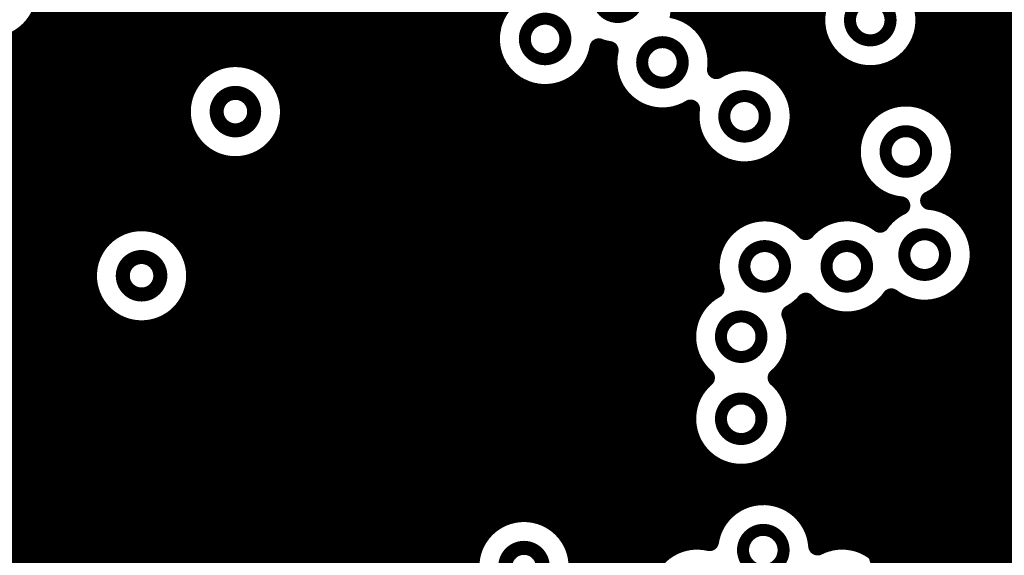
# Model space of a CAD drawing. Extents: x 33 to 97, y 17 to 119.
# Tile 28 of 40: x 53 to 63, y 90 to 96. Entities that reach past the tile are written whole.
import ezdxf

# ---------------------------------------------------------------- set-up
doc = ezdxf.new("R2010")
doc.units = 0
doc.layers.add('MIDLAYER1', color=16, linetype='CONTINUOUS')

msp = doc.modelspace()

# ---------------------------------------------------------------- linework, layer by layer
at = {"layer": 'MIDLAYER1', "const_width": 0.203}
for points in [[(56.515, 89.929), (56.515, 118.72)], [(56.642, 89.872), (56.642, 118.72)], [(56.769, 89.784), (56.769, 118.72)], [(56.896, 89.65), (56.896, 118.72)], [(57.023, 89.402), (57.023, 118.72)], [(57.15, 69.263), (57.15, 118.72)], [(57.277, 64.999), (57.277, 118.72)], [(62.611, 95.064), (62.611, 118.72)], [(62.738, 94.958), (62.738, 118.72)], [(62.865, 94.73), (62.865, 118.72)], [(62.992, 93.775), (62.992, 118.72)], [(53.848, 93.774), (53.848, 103.957)], [(53.594, 93.611), (53.594, 103.86)], [(53.721, 93.716), (53.721, 103.892)], [(60.579, 95.534), (60.579, 103.356)], [(60.706, 95.514), (60.706, 103.299)], [(57.404, 64.999), (57.404, 103.241)], [(60.833, 95.464), (60.833, 103.273)], [(60.96, 95.372), (60.96, 103.276)], [(57.531, 64.999), (57.531, 103.028)], [(57.658, 90.357), (57.658, 102.924)], [(53.467, 93.388), (53.467, 101.37)], [(61.087, 95.196), (61.087, 101.269)], [(55.245, 95.544), (55.245, 101.159)], [(55.118, 95.575), (55.118, 101.005)], [(61.214, 93.709), (61.214, 100.974)], [(55.372, 95.478), (55.372, 100.778)], [(56.388, 89.963), (56.388, 100.778)], [(55.499, 95.36), (55.499, 100.624)], [(56.261, 89.975), (56.261, 100.624)], [(55.626, 89.691), (55.626, 100.54)], [(56.134, 89.968), (56.134, 100.54)], [(63.119, 85.128), (63.119, 100.569)], [(55.753, 89.81), (55.753, 100.496)], [(55.88, 89.889), (55.88, 100.482)], [(56.007, 89.94), (56.007, 100.496)], [(63.246, 85.146), (63.246, 100.442)], [(63.373, 85.136), (63.373, 100.315)], [(60.452, 95.526), (60.452, 100.068)], [(60.198, 95.78), (60.198, 99.884)], [(60.325, 95.488), (60.325, 99.95)], [(59.944, 96.048), (59.944, 99.85)], [(60.071, 95.956), (60.071, 99.852)], [(54.991, 95.578), (54.991, 99.181)], [(53.975, 93.8), (53.975, 99.093)], [(54.102, 93.797), (54.102, 98.962)], [(54.864, 95.552), (54.864, 99.005)], [(54.229, 93.765), (54.229, 98.888)], [(54.356, 93.7), (54.356, 98.851)], [(54.483, 95.166), (54.483, 98.843)], [(54.61, 95.389), (54.61, 98.862)], [(54.737, 95.494), (54.737, 98.913)], [(57.785, 90.511), (57.785, 97.247)], [(53.34, 76.75), (53.34, 96.714)], [(53.086, 81.86), (53.086, 96.476)], [(53.213, 76.879), (53.213, 96.56)], [(52.959, 81.999), (52.959, 96.121)], [(52.913, 96.012), (57.851, 96.012)], [(60.003, 96.012), (61.326, 96.012)], [(62.504, 96.012), (64.166, 96.012)], [(52.82, 95.885), (57.814, 95.885)], [(52.832, 82.075), (52.832, 95.898)], [(60.134, 95.885), (61.334, 95.885)], [(61.341, 93.815), (61.341, 95.852)], [(62.484, 95.124), (62.484, 95.834)], [(62.495, 95.885), (64.239, 95.885)], [(52.639, 95.758), (57.806, 95.758)], [(52.705, 82.115), (52.705, 95.793)], [(60.208, 95.758), (61.372, 95.758)], [(62.458, 95.758), (64.371, 95.758)], [(43.866, 95.631), (57.825, 95.631)], [(58.964, 95.631), (59.084, 95.631)], [(59.055, 87.586), (59.055, 95.665)], [(60.245, 95.631), (61.445, 95.631)], [(62.385, 95.631), (67.266, 95.631)], [(58.928, 87.671), (58.928, 95.533)], [(61.468, 93.876), (61.468, 95.602)], [(62.357, 95.151), (62.357, 95.597)], [(43.866, 95.504), (54.753, 95.504)], [(55.33, 95.504), (57.876, 95.504)], [(57.912, 90.594), (57.912, 95.445)], [(58.913, 95.504), (59.076, 95.504)], [(60.253, 95.504), (60.367, 95.504)], [(60.741, 95.504), (61.577, 95.504)], [(61.595, 93.905), (61.595, 95.492)], [(61.722, 94.681), (61.722, 95.43)], [(61.849, 94.944), (61.849, 95.401)], [(61.976, 95.057), (61.976, 95.4)], [(62.103, 95.12), (62.103, 95.428)], [(62.23, 95.149), (62.23, 95.489)], [(62.253, 95.504), (67.266, 95.504)], [(43.866, 95.377), (54.599, 95.377)], [(55.485, 95.377), (57.968, 95.377)], [(58.039, 90.639), (58.039, 95.313)], [(58.801, 87.717), (58.801, 95.357)], [(58.821, 95.377), (59.095, 95.377)], [(60.955, 95.377), (67.266, 95.377)], [(43.866, 95.25), (54.516, 95.25)], [(55.568, 95.25), (58.144, 95.25)], [(58.166, 90.653), (58.166, 95.24)], [(58.293, 90.639), (58.293, 95.203)], [(58.42, 90.594), (58.42, 95.195)], [(58.547, 90.511), (58.547, 95.214)], [(58.645, 95.25), (59.146, 95.25)], [(58.674, 90.357), (58.674, 95.265)], [(59.182, 87.428), (59.182, 95.191)], [(61.058, 95.25), (67.266, 95.25)], [(43.866, 95.123), (54.472, 95.123)], [(55.612, 95.123), (59.238, 95.123)], [(61.115, 95.123), (62.113, 95.123)], [(62.487, 95.123), (67.266, 95.123)], [(43.866, 94.996), (54.458, 94.996)], [(55.626, 94.996), (59.414, 94.996)], [(59.309, 87.197), (59.309, 95.059)], [(59.436, 87.221), (59.436, 94.986)], [(59.944, 92.692), (59.944, 95.011)], [(61.141, 94.996), (61.899, 94.996)], [(62.701, 94.996), (67.266, 94.996)], [(43.866, 94.869), (54.472, 94.869)], [(55.612, 94.869), (59.969, 94.869)], [(59.563, 90.111), (59.563, 94.949)], [(59.69, 90.238), (59.69, 94.941)], [(59.817, 90.309), (59.817, 94.96)], [(61.138, 94.869), (61.795, 94.869)], [(62.804, 94.869), (67.266, 94.869)], [(54.483, 93.581), (54.483, 94.825)], [(43.866, 94.742), (54.516, 94.742)], [(55.568, 94.742), (60, 94.742)], [(61.087, 93.817), (61.087, 94.695)], [(61.107, 94.742), (61.738, 94.742)], [(62.861, 94.742), (67.266, 94.742)], [(43.866, 94.615), (54.599, 94.615)], [(54.61, 83.834), (54.61, 94.602)], [(55.485, 94.615), (60.065, 94.615)], [(55.499, 89.489), (55.499, 94.632)], [(60.071, 92.942), (60.071, 94.607)], [(61.042, 94.615), (61.712, 94.615)], [(62.887, 94.615), (67.266, 94.615)], [(43.866, 94.488), (54.753, 94.488)], [(54.737, 83.768), (54.737, 94.498)], [(55.245, 69.984), (55.245, 94.448)], [(55.33, 94.488), (60.182, 94.488)], [(55.372, 69.908), (55.372, 94.514)], [(60.198, 93.454), (60.198, 94.475)], [(60.925, 94.488), (61.715, 94.488)], [(60.96, 93.878), (60.96, 94.518)], [(61.722, 93.906), (61.722, 94.447)], [(62.884, 94.488), (64.572, 94.488)], [(43.866, 94.361), (60.476, 94.361)], [(54.864, 83.65), (54.864, 94.439)], [(54.991, 70.033), (54.991, 94.414)], [(55.118, 70.023), (55.118, 94.417)], [(60.325, 93.704), (60.325, 94.402)], [(60.452, 93.815), (60.452, 94.365)], [(60.579, 93.876), (60.579, 94.356)], [(60.631, 94.361), (61.746, 94.361)], [(60.706, 93.905), (60.706, 94.376)], [(60.833, 93.906), (60.833, 94.426)], [(62.853, 94.361), (64.379, 94.361)], [(62.865, 93.911), (62.865, 94.398)], [(43.866, 94.234), (61.811, 94.234)], [(62.788, 94.234), (64.282, 94.234)], [(61.849, 93.878), (61.849, 94.184)], [(62.738, 93.987), (62.738, 94.17)], [(43.866, 94.107), (61.928, 94.107)], [(61.976, 93.817), (61.976, 94.072)], [(62.671, 94.107), (64.228, 94.107)], [(43.866, 93.98), (62.222, 93.98)], [(62.103, 93.879), (62.103, 94.009)], [(62.753, 93.98), (64.205, 93.98)], [(43.866, 93.853), (60.521, 93.853)], [(61.022, 93.853), (61.41, 93.853)], [(61.911, 93.853), (62.076, 93.853)], [(62.93, 93.853), (64.211, 93.853)], [(43.866, 93.726), (53.738, 93.726)], [(54.314, 93.726), (60.345, 93.726)], [(63.022, 93.726), (64.245, 93.726)], [(43.866, 93.599), (53.583, 93.599)], [(54.468, 93.599), (60.253, 93.599)], [(63.072, 93.599), (64.314, 93.599)], [(43.866, 93.472), (53.5, 93.472)], [(54.552, 93.472), (60.203, 93.472)], [(63.092, 93.472), (64.438, 93.472)], [(43.866, 93.345), (53.456, 93.345)], [(54.596, 93.345), (60.183, 93.345)], [(63.083, 93.345), (65.295, 93.345)], [(43.866, 93.218), (53.442, 93.218)], [(54.61, 93.218), (60.191, 93.218)], [(60.198, 93.053), (60.198, 93.185)], [(63.046, 93.218), (65.325, 93.218)], [(43.866, 93.091), (53.455, 93.091)], [(54.596, 93.091), (60.229, 93.091)], [(62.973, 93.091), (65.389, 93.091)], [(62.992, 85.079), (62.992, 93.118)], [(43.866, 92.964), (53.5, 92.964)], [(53.467, 64.999), (53.467, 93.047)], [(54.552, 92.964), (60.091, 92.964)], [(62.841, 92.964), (65.503, 92.964)], [(62.865, 84.989), (62.865, 92.982)], [(54.483, 83.866), (54.483, 92.854)], [(61.214, 90.618), (61.214, 92.93)], [(62.103, 90.086), (62.103, 92.93)], [(62.23, 84.839), (62.23, 92.924)], [(62.357, 84.835), (62.357, 92.876)], [(62.484, 84.802), (62.484, 92.858)], [(62.611, 84.735), (62.611, 92.867)], [(62.738, 84.821), (62.738, 92.906)], [(43.866, 92.837), (53.583, 92.837)], [(53.594, 64.999), (53.594, 92.824)], [(54.356, 83.869), (54.356, 92.736)], [(54.469, 92.837), (59.999, 92.837)], [(61.087, 92.71), (61.087, 92.822)], [(61.11, 92.837), (61.323, 92.837)], [(61.341, 90.323), (61.341, 92.825)], [(61.468, 90.335), (61.468, 92.763)], [(61.849, 90.302), (61.849, 92.761)], [(61.976, 90.225), (61.976, 92.822)], [(61.999, 92.837), (65.779, 92.837)], [(43.866, 92.71), (53.737, 92.71)], [(53.721, 64.999), (53.721, 92.719)], [(53.848, 83.457), (53.848, 92.661)], [(53.975, 83.68), (53.975, 92.636)], [(54.102, 83.785), (54.102, 92.639)], [(54.229, 83.843), (54.229, 92.67)], [(54.315, 92.71), (59.949, 92.71)], [(61.087, 92.71), (68.357, 92.71)], [(61.595, 90.353), (61.595, 92.734)], [(61.722, 90.342), (61.722, 92.733)], [(43.866, 92.583), (59.929, 92.583)], [(61.107, 92.583), (68.296, 92.583)], [(43.866, 92.456), (59.937, 92.456)], [(59.944, 91.803), (59.944, 92.423)], [(61.098, 92.456), (68.268, 92.456)], [(43.866, 92.329), (59.975, 92.329)], [(61.061, 92.329), (68.268, 92.329)], [(61.087, 91.821), (61.087, 92.405)], [(43.866, 92.202), (60.048, 92.202)], [(60.988, 92.202), (68.296, 92.202)], [(60.071, 92.053), (60.071, 92.173)], [(60.96, 92.058), (60.96, 92.168)], [(43.866, 92.075), (60.091, 92.075)], [(60.944, 92.075), (68.358, 92.075)], [(43.866, 91.948), (59.999, 91.948)], [(61.037, 91.948), (68.467, 91.948)], [(43.866, 91.821), (59.949, 91.821)], [(61.087, 91.821), (68.712, 91.821)], [(43.866, 91.694), (59.929, 91.694)], [(61.107, 91.694), (68.877, 91.694)], [(43.866, 91.567), (59.937, 91.567)], [(61.098, 91.567), (69.004, 91.567)], [(59.944, 90.345), (59.944, 91.534)], [(61.087, 90.734), (61.087, 91.516)], [(43.866, 91.44), (59.975, 91.44)], [(61.061, 91.44), (65.649, 91.44)], [(43.866, 91.313), (60.048, 91.313)], [(60.071, 90.352), (60.071, 91.284)], [(60.96, 90.799), (60.96, 91.279)], [(60.988, 91.313), (65.438, 91.313)], [(43.866, 91.186), (60.18, 91.186)], [(60.198, 90.433), (60.198, 91.174)], [(60.833, 90.83), (60.833, 91.171)], [(60.856, 91.186), (65.336, 91.186)], [(43.866, 91.059), (65.279, 91.059)], [(60.325, 90.647), (60.325, 91.112)], [(60.452, 90.75), (60.452, 91.083)], [(60.579, 90.808), (60.579, 91.082)], [(60.706, 90.833), (60.706, 91.11)], [(43.866, 90.932), (64.57, 90.932)], [(43.866, 90.805), (60.57, 90.805)], [(60.944, 90.805), (64.394, 90.805)], [(43.866, 90.678), (60.356, 90.678)], [(61.158, 90.678), (64.302, 90.678)], [(43.866, 90.551), (57.837, 90.551)], [(58.495, 90.551), (60.252, 90.551)], [(61.261, 90.551), (64.252, 90.551)], [(43.866, 90.424), (57.703, 90.424)], [(58.629, 90.424), (60.195, 90.424)], [(61.319, 90.424), (64.232, 90.424)], [(52.298, 90.297), (57.628, 90.297)], [(58.704, 90.297), (59.789, 90.297)], [(61.86, 90.297), (64.24, 90.297)], [(52.432, 90.17), (57.591, 90.17)], [(58.741, 90.17), (59.612, 90.17)], [(62.037, 90.17), (64.278, 90.17)]]:
    msp.add_lwpolyline(points, dxfattribs=at)
for points in [[(52.984, 96.291, -2.065603), (52.265, 96.86)], [(58.976, 95.688, -2.791691), (58.6, 96.336)], [(59.757, 96.111, -0.368842), (60.254, 95.529)], [(59.09, 95.659, -0.049902), (58.976, 95.688)], [(59.97, 95.025, -0.660985), (59.09, 95.659)], [(60.248, 95.449, -0.584303), (61.143, 94.945)], [(60.254, 95.529, -0.034103), (60.248, 95.449)], [(62.247, 93.977, -2.268558), (62.889, 94.564)], [(61.143, 94.945, -1.070614), (59.97, 95.025)], [(62.889, 94.564, -0.28783), (62.556, 94.033)], [(62.556, 94.033, -0.388109), (63.092, 93.447)], [(60.236, 93.075, -0.86541), (61.216, 93.706)], [(61.216, 93.706, -0.397211), (62.021, 93.786)], [(62.021, 93.786, -0.12755), (62.247, 93.977)], [(63.092, 93.447, -0.622983), (62.143, 92.98)], [(60.131, 92.113, -0.522581), (60.236, 93.075)], [(62.143, 92.98, -0.486712), (61.216, 92.933)], [(61.216, 92.933, -0.089085), (61.054, 92.802)], [(61.054, 92.802, -0.107434), (61.107, 92.558)], [(61.107, 92.558, -0.216962), (60.905, 92.113)], [(61.107, 91.669, -1.554155), (60.131, 92.113)], [(60.905, 92.113, -0.216962), (61.107, 91.669)], [(60.175, 90.337, -0.89174), (61.344, 90.29)], [(60.309, 89.24, -1.435859), (60.175, 90.337)], [(61.344, 90.29, -0.558777), (62.199, 89.764)]]:
    msp.add_lwpolyline(points, format="xyb", dxfattribs=at)
at = {"layer": 'MIDLAYER1'}
for points, const_width in [([(62.504, 95.987, 1), (61.326, 95.987, 1)], 0.203), ([(58.962, 96.241, 1), (59.402, 96.241, 1)], 0.13), ([(61.695, 95.987, 1), (62.134, 95.987, 1)], 0.13), ([(59.893, 96.048, 1), (59.995, 96.048, 1)], 0.102), ([(52.862, 96.012, 1), (52.964, 96.012, 1)], 0.102), ([(57.801, 96.012, 1), (57.902, 96.012, 1)], 0.102), ([(58.175, 95.783, 1), (58.614, 95.783, 1)], 0.13), ([(59.952, 96.012, 1), (60.053, 96.012, 1)], 0.102), ([(60.02, 95.956, 1), (60.122, 95.956, 1)], 0.102), ([(61.275, 96.012, 1), (61.377, 96.012, 1)], 0.102), ([(61.275, 95.987, 1), (61.376, 95.987, 1)], 0.102), ([(62.453, 96.012, 1), (62.554, 96.012, 1)], 0.102), ([(62.453, 95.987, 1), (62.555, 95.987, 1)], 0.102), ([(52.769, 95.885, 1), (52.871, 95.885, 1)], 0.102), ([(52.781, 95.898, 1), (52.883, 95.898, 1)], 0.102), ([(57.763, 95.885, 1), (57.865, 95.885, 1)], 0.102), ([(60.084, 95.885, 1), (60.185, 95.885, 1)], 0.102), ([(61.284, 95.885, 1), (61.385, 95.885, 1)], 0.102), ([(61.29, 95.852, 1), (61.392, 95.852, 1)], 0.102), ([(62.433, 95.834, 1), (62.535, 95.834, 1)], 0.102), ([(62.444, 95.885, 1), (62.546, 95.885, 1)], 0.102), ([(52.588, 95.758, 1), (52.689, 95.758, 1)], 0.102), ([(52.654, 95.793, 1), (52.756, 95.793, 1)], 0.102), ([(57.755, 95.758, 1), (57.857, 95.758, 1)], 0.102), ([(60.147, 95.78, 1), (60.249, 95.78, 1)], 0.102), ([(60.157, 95.758, 1), (60.258, 95.758, 1)], 0.102), ([(61.321, 95.758, 1), (61.422, 95.758, 1)], 0.102), ([(62.407, 95.758, 1), (62.509, 95.758, 1)], 0.102), ([(57.775, 95.631, 1), (57.876, 95.631, 1)], 0.102), ([(58.913, 95.631, 1), (59.015, 95.631, 1)], 0.102), ([(58.925, 95.688, 1), (59.027, 95.688, 1)], 0.102), ([(58.925, 95.688, 1), (59.027, 95.688, 1)], 0.102), ([(59.004, 95.665, 1), (59.106, 95.665, 1)], 0.102), ([(59.033, 95.631, 1), (59.135, 95.631, 1)], 0.102), ([(59.039, 95.659, 1), (59.14, 95.659, 1)], 0.102), ([(59.039, 95.659, 1), (59.14, 95.659, 1)], 0.102), ([(59.445, 95.529, 1), (59.884, 95.529, 1)], 0.13), ([(60.194, 95.631, 1), (60.296, 95.631, 1)], 0.102), ([(61.394, 95.631, 1), (61.496, 95.631, 1)], 0.102), ([(62.334, 95.631, 1), (62.436, 95.631, 1)], 0.102), ([(55.626, 94.996, 1), (54.458, 94.996, 1)], 0.203), ([(54.813, 95.552, 1), (54.915, 95.552, 1)], 0.102), ([(54.94, 95.578, 1), (55.042, 95.578, 1)], 0.102), ([(55.067, 95.575, 1), (55.169, 95.575, 1)], 0.102), ([(55.194, 95.544, 1), (55.296, 95.544, 1)], 0.102), ([(58.877, 95.533, 1), (58.979, 95.533, 1)], 0.102), ([(60.203, 95.529, 1), (60.305, 95.529, 1)], 0.102), ([(60.203, 95.529, 1), (60.305, 95.529, 1)], 0.102), ([(60.401, 95.526, 1), (60.503, 95.526, 1)], 0.102), ([(60.528, 95.534, 1), (60.63, 95.534, 1)], 0.102), ([(60.655, 95.514, 1), (60.757, 95.514, 1)], 0.102), ([(61.417, 95.602, 1), (61.519, 95.602, 1)], 0.102), ([(62.306, 95.597, 1), (62.408, 95.597, 1)], 0.102), ([(54.686, 95.494, 1), (54.788, 95.494, 1)], 0.102), ([(54.703, 95.504, 1), (54.804, 95.504, 1)], 0.102), ([(55.279, 95.504, 1), (55.381, 95.504, 1)], 0.102), ([(55.321, 95.478, 1), (55.423, 95.478, 1)], 0.102), ([(57.825, 95.504, 1), (57.927, 95.504, 1)], 0.102), ([(57.861, 95.445, 1), (57.963, 95.445, 1)], 0.102), ([(58.863, 95.504, 1), (58.964, 95.504, 1)], 0.102), ([(59.025, 95.504, 1), (59.127, 95.504, 1)], 0.102), ([(60.198, 95.449, 1), (60.299, 95.449, 1)], 0.102), ([(60.198, 95.449, 1), (60.299, 95.449, 1)], 0.102), ([(60.203, 95.504, 1), (60.304, 95.504, 1)], 0.102), ([(60.274, 95.488, 1), (60.376, 95.488, 1)], 0.102), ([(60.316, 95.504, 1), (60.417, 95.504, 1)], 0.102), ([(60.69, 95.504, 1), (60.791, 95.504, 1)], 0.102), ([(60.782, 95.464, 1), (60.884, 95.464, 1)], 0.102), ([(61.526, 95.504, 1), (61.627, 95.504, 1)], 0.102), ([(61.544, 95.492, 1), (61.646, 95.492, 1)], 0.102), ([(61.671, 95.43, 1), (61.773, 95.43, 1)], 0.102), ([(61.798, 95.401, 1), (61.9, 95.401, 1)], 0.102), ([(61.925, 95.4, 1), (62.027, 95.4, 1)], 0.102), ([(62.052, 95.428, 1), (62.154, 95.428, 1)], 0.102), ([(62.179, 95.489, 1), (62.281, 95.489, 1)], 0.102), ([(62.202, 95.504, 1), (62.304, 95.504, 1)], 0.102), ([(54.548, 95.377, 1), (54.65, 95.377, 1)], 0.102), ([(54.559, 95.389, 1), (54.661, 95.389, 1)], 0.102), ([(55.434, 95.377, 1), (55.535, 95.377, 1)], 0.102), ([(55.448, 95.36, 1), (55.55, 95.36, 1)], 0.102), ([(57.917, 95.377, 1), (58.019, 95.377, 1)], 0.102), ([(57.988, 95.313, 1), (58.09, 95.313, 1)], 0.102), ([(58.75, 95.357, 1), (58.852, 95.357, 1)], 0.102), ([(58.771, 95.377, 1), (58.872, 95.377, 1)], 0.102), ([(59.045, 95.377, 1), (59.146, 95.377, 1)], 0.102), ([(60.904, 95.377, 1), (61.005, 95.377, 1)], 0.102), ([(60.909, 95.372, 1), (61.011, 95.372, 1)], 0.102), ([(54.465, 95.25, 1), (54.567, 95.25, 1)], 0.102), ([(55.517, 95.25, 1), (55.619, 95.25, 1)], 0.102), ([(58.093, 95.25, 1), (58.195, 95.25, 1)], 0.102), ([(58.115, 95.24, 1), (58.217, 95.24, 1)], 0.102), ([(58.242, 95.203, 1), (58.344, 95.203, 1)], 0.102), ([(58.369, 95.195, 1), (58.471, 95.195, 1)], 0.102), ([(58.496, 95.214, 1), (58.598, 95.214, 1)], 0.102), ([(58.594, 95.25, 1), (58.696, 95.25, 1)], 0.102), ([(58.623, 95.265, 1), (58.725, 95.265, 1)], 0.102), ([(59.095, 95.25, 1), (59.197, 95.25, 1)], 0.102), ([(59.131, 95.191, 1), (59.233, 95.191, 1)], 0.102), ([(61.007, 95.25, 1), (61.109, 95.25, 1)], 0.102), ([(61.036, 95.196, 1), (61.138, 95.196, 1)], 0.102), ([(54.421, 95.123, 1), (54.522, 95.123, 1)], 0.102), ([(54.432, 95.166, 1), (54.534, 95.166, 1)], 0.102), ([(54.839, 94.996, 1), (55.245, 94.996, 1)], 0.152), ([(55.561, 95.123, 1), (55.663, 95.123, 1)], 0.102), ([(59.187, 95.123, 1), (59.289, 95.123, 1)], 0.102), ([(60.334, 94.945, 1), (60.773, 94.945, 1)], 0.13), ([(61.065, 95.123, 1), (61.166, 95.123, 1)], 0.102), ([(62.052, 95.12, 1), (62.154, 95.12, 1)], 0.102), ([(62.062, 95.123, 1), (62.163, 95.123, 1)], 0.102), ([(62.179, 95.149, 1), (62.281, 95.149, 1)], 0.102), ([(62.306, 95.151, 1), (62.408, 95.151, 1)], 0.102), ([(62.433, 95.124, 1), (62.535, 95.124, 1)], 0.102), ([(62.436, 95.123, 1), (62.537, 95.123, 1)], 0.102), ([(54.407, 94.996, 1), (54.508, 94.996, 1)], 0.102), ([(54.407, 94.996, 1), (54.508, 94.996, 1)], 0.102), ([(55.575, 94.996, 1), (55.677, 94.996, 1)], 0.102), ([(55.575, 94.996, 1), (55.677, 94.996, 1)], 0.102), ([(59.258, 95.059, 1), (59.36, 95.059, 1)], 0.102), ([(59.363, 94.996, 1), (59.465, 94.996, 1)], 0.102), ([(59.385, 94.986, 1), (59.487, 94.986, 1)], 0.102), ([(59.893, 95.011, 1), (59.995, 95.011, 1)], 0.102), ([(59.919, 95.025, 1), (60.021, 95.025, 1)], 0.102), ([(59.919, 95.025, 1), (60.021, 95.025, 1)], 0.102), ([(61.09, 94.996, 1), (61.191, 94.996, 1)], 0.102), ([(61.848, 94.996, 1), (61.949, 94.996, 1)], 0.102), ([(61.925, 95.057, 1), (62.027, 95.057, 1)], 0.102), ([(62.56, 95.064, 1), (62.662, 95.064, 1)], 0.102), ([(62.65, 94.996, 1), (62.751, 94.996, 1)], 0.102), ([(54.421, 94.869, 1), (54.522, 94.869, 1)], 0.102), ([(55.561, 94.869, 1), (55.663, 94.869, 1)], 0.102), ([(59.512, 94.949, 1), (59.614, 94.949, 1)], 0.102), ([(59.639, 94.941, 1), (59.741, 94.941, 1)], 0.102), ([(59.766, 94.96, 1), (59.868, 94.96, 1)], 0.102), ([(59.918, 94.869, 1), (60.02, 94.869, 1)], 0.102), ([(61.087, 94.869, 1), (61.189, 94.869, 1)], 0.102), ([(61.092, 94.945, 1), (61.194, 94.945, 1)], 0.102), ([(61.092, 94.945, 1), (61.194, 94.945, 1)], 0.102), ([(61.744, 94.869, 1), (61.846, 94.869, 1)], 0.102), ([(61.798, 94.944, 1), (61.9, 94.944, 1)], 0.102), ([(62.687, 94.958, 1), (62.789, 94.958, 1)], 0.102), ([(62.753, 94.869, 1), (62.855, 94.869, 1)], 0.102), ([(54.432, 94.825, 1), (54.534, 94.825, 1)], 0.102), ([(54.465, 94.742, 1), (54.566, 94.742, 1)], 0.102), ([(55.517, 94.742, 1), (55.619, 94.742, 1)], 0.102), ([(59.95, 94.742, 1), (60.051, 94.742, 1)], 0.102), ([(61.036, 94.695, 1), (61.138, 94.695, 1)], 0.102), ([(61.056, 94.742, 1), (61.158, 94.742, 1)], 0.102), ([(61.671, 94.681, 1), (61.773, 94.681, 1)], 0.102), ([(61.687, 94.742, 1), (61.789, 94.742, 1)], 0.102), ([(62.08, 94.564, 1), (62.519, 94.564, 1)], 0.13), ([(62.811, 94.742, 1), (62.912, 94.742, 1)], 0.102), ([(62.814, 94.73, 1), (62.916, 94.73, 1)], 0.102), ([(54.548, 94.615, 1), (54.65, 94.615, 1)], 0.102), ([(54.559, 94.602, 1), (54.661, 94.602, 1)], 0.102), ([(55.434, 94.615, 1), (55.535, 94.615, 1)], 0.102), ([(55.448, 94.632, 1), (55.55, 94.632, 1)], 0.102), ([(60.015, 94.615, 1), (60.116, 94.615, 1)], 0.102), ([(60.02, 94.607, 1), (60.122, 94.607, 1)], 0.102), ([(60.991, 94.615, 1), (61.092, 94.615, 1)], 0.102), ([(61.662, 94.615, 1), (61.763, 94.615, 1)], 0.102), ([(62.836, 94.615, 1), (62.937, 94.615, 1)], 0.102), ([(62.838, 94.564, 1), (62.94, 94.564, 1)], 0.102), ([(62.838, 94.564, 1), (62.94, 94.564, 1)], 0.102), ([(54.686, 94.498, 1), (54.788, 94.498, 1)], 0.102), ([(54.702, 94.488, 1), (54.804, 94.488, 1)], 0.102), ([(55.194, 94.448, 1), (55.296, 94.448, 1)], 0.102), ([(55.28, 94.488, 1), (55.381, 94.488, 1)], 0.102), ([(55.321, 94.514, 1), (55.423, 94.514, 1)], 0.102), ([(60.131, 94.488, 1), (60.233, 94.488, 1)], 0.102), ([(60.147, 94.475, 1), (60.249, 94.475, 1)], 0.102), ([(60.875, 94.488, 1), (60.976, 94.488, 1)], 0.102), ([(60.909, 94.518, 1), (61.011, 94.518, 1)], 0.102), ([(61.664, 94.488, 1), (61.766, 94.488, 1)], 0.102), ([(61.671, 94.447, 1), (61.773, 94.447, 1)], 0.102), ([(62.833, 94.488, 1), (62.935, 94.488, 1)], 0.102), ([(54.813, 94.439, 1), (54.915, 94.439, 1)], 0.102), ([(54.94, 94.414, 1), (55.042, 94.414, 1)], 0.102), ([(55.067, 94.417, 1), (55.169, 94.417, 1)], 0.102), ([(60.274, 94.402, 1), (60.376, 94.402, 1)], 0.102), ([(60.401, 94.365, 1), (60.503, 94.365, 1)], 0.102), ([(60.425, 94.361, 1), (60.527, 94.361, 1)], 0.102), ([(60.528, 94.356, 1), (60.63, 94.356, 1)], 0.102), ([(60.58, 94.361, 1), (60.682, 94.361, 1)], 0.102), ([(60.655, 94.376, 1), (60.757, 94.376, 1)], 0.102), ([(60.782, 94.426, 1), (60.884, 94.426, 1)], 0.102), ([(61.696, 94.361, 1), (61.797, 94.361, 1)], 0.102), ([(62.802, 94.361, 1), (62.904, 94.361, 1)], 0.102), ([(62.814, 94.398, 1), (62.916, 94.398, 1)], 0.102), ([(56.229, 92.562, 1), (59.023, 92.562, 1)], 0.762), ([(61.761, 94.234, 1), (61.862, 94.234, 1)], 0.102), ([(62.737, 94.234, 1), (62.838, 94.234, 1)], 0.102), ([(61.798, 94.184, 1), (61.9, 94.184, 1)], 0.102), ([(62.687, 94.17, 1), (62.789, 94.17, 1)], 0.102), ([(61.877, 94.107, 1), (61.979, 94.107, 1)], 0.102), ([(61.925, 94.072, 1), (62.027, 94.072, 1)], 0.102), ([(62.505, 94.033, 1), (62.607, 94.033, 1)], 0.102), ([(62.505, 94.033, 1), (62.607, 94.033, 1)], 0.102), ([(62.621, 94.107, 1), (62.722, 94.107, 1)], 0.102), ([(62.052, 94.009, 1), (62.154, 94.009, 1)], 0.102), ([(62.171, 93.98, 1), (62.273, 93.98, 1)], 0.102), ([(62.196, 93.977, 1), (62.297, 93.977, 1)], 0.102), ([(62.196, 93.977, 1), (62.297, 93.977, 1)], 0.102), ([(62.687, 93.987, 1), (62.789, 93.987, 1)], 0.102), ([(62.702, 93.98, 1), (62.804, 93.98, 1)], 0.102), ([(62.814, 93.911, 1), (62.916, 93.911, 1)], 0.102), ([(54.61, 93.218, 1), (53.442, 93.218, 1)], 0.203), ([(60.401, 93.815, 1), (60.503, 93.815, 1)], 0.102), ([(60.471, 93.853, 1), (60.572, 93.853, 1)], 0.102), ([(60.528, 93.876, 1), (60.63, 93.876, 1)], 0.102), ([(60.655, 93.905, 1), (60.757, 93.905, 1)], 0.102), ([(60.782, 93.906, 1), (60.884, 93.906, 1)], 0.102), ([(60.909, 93.878, 1), (61.011, 93.878, 1)], 0.102), ([(60.971, 93.853, 1), (61.073, 93.853, 1)], 0.102), ([(61.036, 93.817, 1), (61.138, 93.817, 1)], 0.102), ([(61.29, 93.815, 1), (61.392, 93.815, 1)], 0.102), ([(61.36, 93.853, 1), (61.461, 93.853, 1)], 0.102), ([(61.417, 93.876, 1), (61.519, 93.876, 1)], 0.102), ([(61.544, 93.905, 1), (61.646, 93.905, 1)], 0.102), ([(61.671, 93.906, 1), (61.773, 93.906, 1)], 0.102), ([(61.798, 93.878, 1), (61.9, 93.878, 1)], 0.102), ([(61.86, 93.853, 1), (61.962, 93.853, 1)], 0.102), ([(61.925, 93.817, 1), (62.027, 93.817, 1)], 0.102), ([(62.025, 93.853, 1), (62.127, 93.853, 1)], 0.102), ([(62.052, 93.879, 1), (62.154, 93.879, 1)], 0.102), ([(62.879, 93.853, 1), (62.98, 93.853, 1)], 0.102), ([(53.67, 93.716, 1), (53.772, 93.716, 1)], 0.102), ([(53.687, 93.726, 1), (53.789, 93.726, 1)], 0.102), ([(53.797, 93.774, 1), (53.899, 93.774, 1)], 0.102), ([(53.924, 93.8, 1), (54.026, 93.8, 1)], 0.102), ([(54.051, 93.797, 1), (54.153, 93.797, 1)], 0.102), ([(54.178, 93.765, 1), (54.28, 93.765, 1)], 0.102), ([(54.263, 93.726, 1), (54.365, 93.726, 1)], 0.102), ([(54.305, 93.7, 1), (54.407, 93.7, 1)], 0.102), ([(60.274, 93.704, 1), (60.376, 93.704, 1)], 0.102), ([(60.294, 93.726, 1), (60.396, 93.726, 1)], 0.102), ([(61.163, 93.709, 1), (61.265, 93.709, 1)], 0.102), ([(61.165, 93.706, 1), (61.267, 93.706, 1)], 0.102), ([(61.165, 93.706, 1), (61.267, 93.706, 1)], 0.102), ([(61.97, 93.786, 1), (62.072, 93.786, 1)], 0.102), ([(61.97, 93.786, 1), (62.072, 93.786, 1)], 0.102), ([(62.941, 93.775, 1), (63.043, 93.775, 1)], 0.102), ([(62.971, 93.726, 1), (63.072, 93.726, 1)], 0.102), ([(53.532, 93.599, 1), (53.634, 93.599, 1)], 0.102), ([(53.543, 93.611, 1), (53.645, 93.611, 1)], 0.102), ([(54.418, 93.599, 1), (54.519, 93.599, 1)], 0.102), ([(60.202, 93.599, 1), (60.304, 93.599, 1)], 0.102), ([(62.283, 93.447, 1), (62.723, 93.447, 1)], 0.13), ([(63.021, 93.599, 1), (63.123, 93.599, 1)], 0.102), ([(54.432, 93.581, 1), (54.534, 93.581, 1)], 0.102), ([(60.552, 93.32, 1), (60.991, 93.32, 1)], 0.13), ([(61.441, 93.32, 1), (61.88, 93.32, 1)], 0.13), ([(53.416, 93.388, 1), (53.518, 93.388, 1)], 0.102), ([(53.449, 93.472, 1), (53.551, 93.472, 1)], 0.102), ([(53.823, 93.218, 1), (54.229, 93.218, 1)], 0.152), ([(54.501, 93.472, 1), (54.603, 93.472, 1)], 0.102), ([(60.147, 93.454, 1), (60.249, 93.454, 1)], 0.102), ([(60.152, 93.472, 1), (60.253, 93.472, 1)], 0.102), ([(63.041, 93.472, 1), (63.142, 93.472, 1)], 0.102), ([(63.041, 93.447, 1), (63.143, 93.447, 1)], 0.102), ([(63.041, 93.447, 1), (63.143, 93.447, 1)], 0.102), ([(63.301, 93.32, 1), (63.576, 93.32, 1)], 0.125), ([(53.405, 93.345, 1), (53.506, 93.345, 1)], 0.102), ([(54.545, 93.345, 1), (54.647, 93.345, 1)], 0.102), ([(60.132, 93.345, 1), (60.234, 93.345, 1)], 0.102), ([(63.033, 93.345, 1), (63.134, 93.345, 1)], 0.102), ([(53.391, 93.218, 1), (53.492, 93.218, 1)], 0.102), ([(53.391, 93.218, 1), (53.492, 93.218, 1)], 0.102), ([(54.559, 93.218, 1), (54.661, 93.218, 1)], 0.102), ([(54.559, 93.218, 1), (54.661, 93.218, 1)], 0.102), ([(60.141, 93.218, 1), (60.242, 93.218, 1)], 0.102), ([(60.147, 93.185, 1), (60.249, 93.185, 1)], 0.102), ([(62.995, 93.218, 1), (63.097, 93.218, 1)], 0.102), ([(53.405, 93.091, 1), (53.506, 93.091, 1)], 0.102), ([(54.545, 93.091, 1), (54.647, 93.091, 1)], 0.102), ([(60.178, 93.091, 1), (60.279, 93.091, 1)], 0.102), ([(60.185, 93.075, 1), (60.286, 93.075, 1)], 0.102), ([(60.185, 93.075, 1), (60.286, 93.075, 1)], 0.102), ([(62.922, 93.091, 1), (63.024, 93.091, 1)], 0.102), ([(62.941, 93.118, 1), (63.043, 93.118, 1)], 0.102), ([(53.416, 93.047, 1), (53.518, 93.047, 1)], 0.102), ([(53.449, 92.964, 1), (53.55, 92.964, 1)], 0.102), ([(54.501, 92.964, 1), (54.603, 92.964, 1)], 0.102), ([(60.04, 92.964, 1), (60.142, 92.964, 1)], 0.102), ([(60.147, 93.053, 1), (60.249, 93.053, 1)], 0.102), ([(62.092, 92.98, 1), (62.193, 92.98, 1)], 0.102), ([(62.092, 92.98, 1), (62.193, 92.98, 1)], 0.102), ([(62.79, 92.964, 1), (62.892, 92.964, 1)], 0.102), ([(62.814, 92.982, 1), (62.916, 92.982, 1)], 0.102), ([(54.432, 92.854, 1), (54.534, 92.854, 1)], 0.102), ([(60.02, 92.942, 1), (60.122, 92.942, 1)], 0.102), ([(61.163, 92.93, 1), (61.265, 92.93, 1)], 0.102), ([(61.165, 92.933, 1), (61.267, 92.933, 1)], 0.102), ([(61.165, 92.933, 1), (61.267, 92.933, 1)], 0.102), ([(62.052, 92.93, 1), (62.154, 92.93, 1)], 0.102), ([(62.179, 92.924, 1), (62.281, 92.924, 1)], 0.102), ([(62.306, 92.876, 1), (62.408, 92.876, 1)], 0.102), ([(62.433, 92.858, 1), (62.535, 92.858, 1)], 0.102), ([(62.56, 92.867, 1), (62.662, 92.867, 1)], 0.102), ([(62.687, 92.906, 1), (62.789, 92.906, 1)], 0.102), ([(53.532, 92.837, 1), (53.634, 92.837, 1)], 0.102), ([(53.543, 92.824, 1), (53.645, 92.824, 1)], 0.102), ([(54.305, 92.736, 1), (54.407, 92.736, 1)], 0.102), ([(54.418, 92.837, 1), (54.52, 92.837, 1)], 0.102), ([(59.948, 92.837, 1), (60.05, 92.837, 1)], 0.102), ([(60.298, 92.558, 1), (60.737, 92.558, 1)], 0.13), ([(61.003, 92.802, 1), (61.105, 92.802, 1)], 0.102), ([(61.003, 92.802, 1), (61.105, 92.802, 1)], 0.102), ([(61.036, 92.822, 1), (61.138, 92.822, 1)], 0.102), ([(61.059, 92.837, 1), (61.161, 92.837, 1)], 0.102), ([(61.272, 92.837, 1), (61.373, 92.837, 1)], 0.102), ([(61.29, 92.825, 1), (61.392, 92.825, 1)], 0.102), ([(61.417, 92.763, 1), (61.519, 92.763, 1)], 0.102), ([(61.798, 92.761, 1), (61.9, 92.761, 1)], 0.102), ([(61.925, 92.822, 1), (62.027, 92.822, 1)], 0.102), ([(61.948, 92.837, 1), (62.05, 92.837, 1)], 0.102), ([(53.67, 92.719, 1), (53.772, 92.719, 1)], 0.102), ([(53.686, 92.71, 1), (53.788, 92.71, 1)], 0.102), ([(53.797, 92.661, 1), (53.899, 92.661, 1)], 0.102), ([(53.924, 92.636, 1), (54.026, 92.636, 1)], 0.102), ([(54.051, 92.639, 1), (54.153, 92.639, 1)], 0.102), ([(54.178, 92.67, 1), (54.28, 92.67, 1)], 0.102), ([(54.264, 92.71, 1), (54.366, 92.71, 1)], 0.102), ([(59.893, 92.692, 1), (59.995, 92.692, 1)], 0.102), ([(59.898, 92.71, 1), (59.999, 92.71, 1)], 0.102), ([(61.036, 92.71, 1), (61.138, 92.71, 1)], 0.102), ([(61.036, 92.71, 1), (61.138, 92.71, 1)], 0.102), ([(61.544, 92.734, 1), (61.646, 92.734, 1)], 0.102), ([(61.671, 92.733, 1), (61.773, 92.733, 1)], 0.102), ([(59.878, 92.583, 1), (59.98, 92.583, 1)], 0.102), ([(61.056, 92.583, 1), (61.157, 92.583, 1)], 0.102), ([(61.056, 92.558, 1), (61.158, 92.558, 1)], 0.102), ([(61.056, 92.558, 1), (61.158, 92.558, 1)], 0.102), ([(59.887, 92.456, 1), (59.988, 92.456, 1)], 0.102), ([(59.893, 92.423, 1), (59.995, 92.423, 1)], 0.102), ([(61.047, 92.456, 1), (61.149, 92.456, 1)], 0.102), ([(59.924, 92.329, 1), (60.025, 92.329, 1)], 0.102), ([(61.01, 92.329, 1), (61.112, 92.329, 1)], 0.102), ([(61.036, 92.405, 1), (61.138, 92.405, 1)], 0.102), ([(59.997, 92.202, 1), (60.099, 92.202, 1)], 0.102), ([(60.937, 92.202, 1), (61.039, 92.202, 1)], 0.102), ([(60.02, 92.173, 1), (60.122, 92.173, 1)], 0.102), ([(60.08, 92.113, 1), (60.182, 92.113, 1)], 0.102), ([(60.08, 92.113, 1), (60.182, 92.113, 1)], 0.102), ([(60.854, 92.113, 1), (60.955, 92.113, 1)], 0.102), ([(60.854, 92.113, 1), (60.955, 92.113, 1)], 0.102), ([(60.909, 92.168, 1), (61.011, 92.168, 1)], 0.102), ([(60.02, 92.053, 1), (60.122, 92.053, 1)], 0.102), ([(60.04, 92.075, 1), (60.142, 92.075, 1)], 0.102), ([(60.894, 92.075, 1), (60.995, 92.075, 1)], 0.102), ([(60.909, 92.058, 1), (61.011, 92.058, 1)], 0.102), ([(59.948, 91.948, 1), (60.05, 91.948, 1)], 0.102), ([(60.986, 91.948, 1), (61.087, 91.948, 1)], 0.102), ([(59.893, 91.803, 1), (59.995, 91.803, 1)], 0.102), ([(59.898, 91.821, 1), (59.999, 91.821, 1)], 0.102), ([(60.298, 91.669, 1), (60.737, 91.669, 1)], 0.13), ([(61.036, 91.821, 1), (61.138, 91.821, 1)], 0.102), ([(61.036, 91.821, 1), (61.138, 91.821, 1)], 0.102), ([(59.878, 91.694, 1), (59.98, 91.694, 1)], 0.102), ([(61.056, 91.694, 1), (61.157, 91.694, 1)], 0.102), ([(61.056, 91.669, 1), (61.158, 91.669, 1)], 0.102), ([(61.056, 91.669, 1), (61.158, 91.669, 1)], 0.102), ([(59.887, 91.567, 1), (59.988, 91.567, 1)], 0.102), ([(61.047, 91.567, 1), (61.149, 91.567, 1)], 0.102), ([(59.893, 91.534, 1), (59.995, 91.534, 1)], 0.102), ([(61.036, 91.516, 1), (61.138, 91.516, 1)], 0.102), ([(61.396, 91.415, 1), (61.671, 91.415, 1)], 0.125), ([(59.924, 91.44, 1), (60.025, 91.44, 1)], 0.102), ([(61.01, 91.44, 1), (61.112, 91.44, 1)], 0.102), ([(59.997, 91.313, 1), (60.099, 91.313, 1)], 0.102), ([(60.02, 91.284, 1), (60.122, 91.284, 1)], 0.102), ([(60.909, 91.279, 1), (61.011, 91.279, 1)], 0.102), ([(60.937, 91.313, 1), (61.039, 91.313, 1)], 0.102), ([(60.129, 91.186, 1), (60.23, 91.186, 1)], 0.102), ([(60.147, 91.174, 1), (60.249, 91.174, 1)], 0.102), ([(60.782, 91.171, 1), (60.884, 91.171, 1)], 0.102), ([(60.805, 91.186, 1), (60.907, 91.186, 1)], 0.102), ([(60.274, 91.112, 1), (60.376, 91.112, 1)], 0.102), ([(60.401, 91.083, 1), (60.503, 91.083, 1)], 0.102), ([(60.528, 91.082, 1), (60.63, 91.082, 1)], 0.102), ([(60.655, 91.11, 1), (60.757, 91.11, 1)], 0.102), ([(60.655, 90.833, 1), (60.757, 90.833, 1)], 0.102), ([(60.782, 90.83, 1), (60.884, 90.83, 1)], 0.102), ([(61.396, 90.78, 1), (61.671, 90.78, 1)], 0.125), ([(60.401, 90.75, 1), (60.503, 90.75, 1)], 0.102), ([(60.519, 90.805, 1), (60.621, 90.805, 1)], 0.102), ([(60.528, 90.808, 1), (60.63, 90.808, 1)], 0.102), ([(60.893, 90.805, 1), (60.995, 90.805, 1)], 0.102), ([(60.909, 90.799, 1), (61.011, 90.799, 1)], 0.102), ([(61.036, 90.734, 1), (61.138, 90.734, 1)], 0.102), ([(58.75, 90.068, 1), (57.582, 90.068, 1)], 0.203), ([(57.988, 90.639, 1), (58.09, 90.639, 1)], 0.102), ([(58.115, 90.653, 1), (58.217, 90.653, 1)], 0.102), ([(58.242, 90.639, 1), (58.344, 90.639, 1)], 0.102), ([(60.274, 90.647, 1), (60.376, 90.647, 1)], 0.102), ([(60.305, 90.678, 1), (60.407, 90.678, 1)], 0.102), ([(61.107, 90.678, 1), (61.209, 90.678, 1)], 0.102), ([(61.163, 90.618, 1), (61.265, 90.618, 1)], 0.102), ([(57.734, 90.511, 1), (57.836, 90.511, 1)], 0.102), ([(57.786, 90.551, 1), (57.888, 90.551, 1)], 0.102), ([(57.861, 90.594, 1), (57.963, 90.594, 1)], 0.102), ([(58.369, 90.594, 1), (58.471, 90.594, 1)], 0.102), ([(58.444, 90.551, 1), (58.546, 90.551, 1)], 0.102), ([(58.496, 90.511, 1), (58.598, 90.511, 1)], 0.102), ([(60.202, 90.551, 1), (60.303, 90.551, 1)], 0.102), ([(61.21, 90.551, 1), (61.312, 90.551, 1)], 0.102), ([(57.652, 90.424, 1), (57.753, 90.424, 1)], 0.102), ([(58.579, 90.424, 1), (58.68, 90.424, 1)], 0.102), ([(60.144, 90.424, 1), (60.246, 90.424, 1)], 0.102), ([(60.147, 90.433, 1), (60.249, 90.433, 1)], 0.102), ([(60.537, 90.246, 1), (60.976, 90.246, 1)], 0.13), ([(61.268, 90.424, 1), (61.369, 90.424, 1)], 0.102), ([(61.96, 90.214, 1), (62.399, 90.214, 1)], 0.13), ([(57.578, 90.297, 1), (57.679, 90.297, 1)], 0.102), ([(57.607, 90.357, 1), (57.709, 90.357, 1)], 0.102), ([(58.623, 90.357, 1), (58.725, 90.357, 1)], 0.102), ([(58.653, 90.297, 1), (58.754, 90.297, 1)], 0.102), ([(59.738, 90.297, 1), (59.839, 90.297, 1)], 0.102), ([(59.766, 90.309, 1), (59.868, 90.309, 1)], 0.102), ([(59.893, 90.345, 1), (59.995, 90.345, 1)], 0.102), ([(60.02, 90.352, 1), (60.122, 90.352, 1)], 0.102), ([(60.124, 90.337, 1), (60.225, 90.337, 1)], 0.102), ([(60.124, 90.337, 1), (60.225, 90.337, 1)], 0.102), ([(61.29, 90.323, 1), (61.392, 90.323, 1)], 0.102), ([(61.294, 90.29, 1), (61.395, 90.29, 1)], 0.102), ([(61.294, 90.29, 1), (61.395, 90.29, 1)], 0.102), ([(61.417, 90.335, 1), (61.519, 90.335, 1)], 0.102), ([(61.544, 90.353, 1), (61.646, 90.353, 1)], 0.102), ([(61.671, 90.342, 1), (61.773, 90.342, 1)], 0.102), ([(61.798, 90.302, 1), (61.9, 90.302, 1)], 0.102), ([(61.81, 90.297, 1), (61.911, 90.297, 1)], 0.102), ([(57.963, 90.068, 1), (58.369, 90.068, 1)], 0.152), ([(59.639, 90.238, 1), (59.741, 90.238, 1)], 0.102), ([(61.925, 90.225, 1), (62.027, 90.225, 1)], 0.102), ([(57.54, 90.17, 1), (57.641, 90.17, 1)], 0.102), ([(58.69, 90.17, 1), (58.792, 90.17, 1)], 0.102), ([(59.512, 90.111, 1), (59.614, 90.111, 1)], 0.102), ([(59.562, 90.17, 1), (59.663, 90.17, 1)], 0.102), ([(61.986, 90.17, 1), (62.087, 90.17, 1)], 0.102)]:
    msp.add_lwpolyline(points, format="xyb", close=True, dxfattribs=dict(at, const_width=const_width))

doc.saveas('drawing.dxf')
